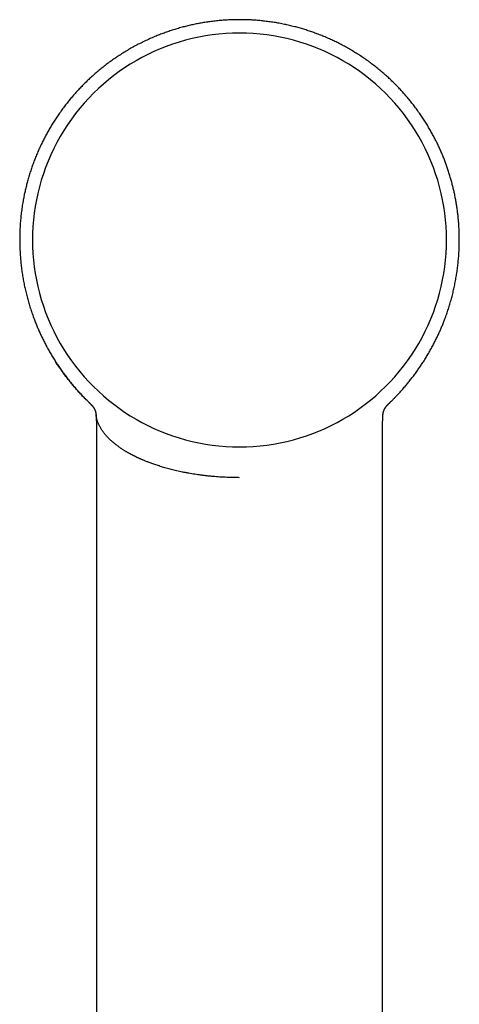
# Model space of a CAD drawing. Header units: millimetres. Extents: x 8 to 651, y 12 to 732.
# Tile 36 of 39: x 379 to 415, y 653 to 732. Entities that reach past the tile are written whole.
import ezdxf

# ---------------------------------------------------------------- set-up
doc = ezdxf.new("R2010")
doc.units = ezdxf.units.MM

msp = doc.modelspace()

# ---------------------------------------------------------------- linework, layer by layer
at = {"color": 7, "linetype": 'Continuous', "lineweight": 30}
for p, q in [((409.256, 701.412), (409.303, 701.457)), ((385.609, 700.526), (385.611, 700.493)), ((408.804, 700.492), (408.806, 700.526)), ((408.805, 700.542), (408.806, 700.558)), ((385.66, 697.182), (385.66, 697.182)), ((408.755, 697.182), (408.755, 697.182))]:
    msp.add_line(p, q, dxfattribs=at)
for centre, start, end in [((397.207, 714.659), 89.99698, 270.00302), ((397.208, 714.659), 269.99698, 90.00302)]:
    msp.add_arc(centre, 16.728, start, end, dxfattribs=at)
for points, knots in [([(397.207, 732.464), (397.061, 732.463), (396.768, 732.461), (396.33, 732.443), (395.895, 732.416), (395.462, 732.379), (395.033, 732.331), (394.616, 732.274), (394.211, 732.209), (393.817, 732.138), (393.428, 732.058), (393.044, 731.97), (392.656, 731.873), (392.266, 731.766), (391.874, 731.648), (391.488, 731.522), (391.108, 731.389), (390.735, 731.248), (390.347, 731.092), (389.945, 730.918), (389.531, 730.727), (389.126, 730.527), (388.728, 730.318), (388.337, 730.1), (387.953, 729.872), (387.578, 729.638), (387.212, 729.396), (386.858, 729.148), (386.515, 728.896), (386.183, 728.641), (385.862, 728.38), (385.548, 728.114), (385.243, 727.843), (384.947, 727.567), (384.66, 727.288), (384.384, 727.006), (384.118, 726.723), (383.863, 726.438), (383.619, 726.154), (383.383, 725.868), (383.145, 725.567), (382.907, 725.252), (382.669, 724.922), (382.443, 724.591), (382.226, 724.261), (382.022, 723.934), (381.829, 723.609), (381.647, 723.287), (381.474, 722.967), (381.3, 722.629), (381.128, 722.274), (380.958, 721.901), (380.8, 721.532), (380.653, 721.166), (380.517, 720.804), (380.387, 720.437), (380.265, 720.063), (380.151, 719.686), (380.048, 719.314), (379.954, 718.95), (379.871, 718.593), (379.796, 718.244), (379.722, 717.859), (379.65, 717.435), (379.584, 716.97), (379.531, 716.507), (379.489, 716.043), (379.46, 715.579), (379.443, 715.114), (379.438, 714.653), (379.445, 714.194), (379.463, 713.742), (379.491, 713.296), (379.53, 712.856), (379.58, 712.42), (379.639, 711.986), (379.709, 711.554), (379.79, 711.123), (379.88, 710.698), (379.98, 710.278), (380.088, 709.865), (380.204, 709.46), (380.328, 709.063), (380.46, 708.672), (380.593, 708.305), (380.725, 707.964), (380.855, 707.647), (380.989, 707.334), (381.131, 707.022), (381.28, 706.707), (381.437, 706.393), (381.6, 706.08), (381.771, 705.769), (381.952, 705.453), (382.143, 705.134), (382.343, 704.816), (382.55, 704.502), (382.764, 704.19), (382.989, 703.876), (383.226, 703.56), (383.475, 703.243), (383.714, 702.952), (383.94, 702.687), (384.151, 702.448), (384.37, 702.209), (384.547, 702.021), (384.678, 701.887), (384.757, 701.807), (384.828, 701.736), (384.89, 701.674), (384.942, 701.623), (384.985, 701.581), (385.018, 701.549), (385.044, 701.524), (385.063, 701.506), (385.075, 701.494), (385.083, 701.487), (385.087, 701.482), (385.093, 701.476), (385.102, 701.467), (385.108, 701.46), (385.112, 701.457)], [0, 0, 0, 0, 0.0103, 0.020556, 0.030764, 0.040921, 0.051022, 0.061065, 0.070478, 0.079834, 0.08913, 0.098364, 0.107535, 0.117189, 0.126766, 0.136266, 0.145685, 0.155023, 0.164276, 0.175066, 0.185735, 0.196292, 0.206743, 0.217283, 0.227728, 0.238082, 0.248351, 0.25853, 0.26843, 0.278226, 0.28791, 0.297474, 0.307084, 0.316556, 0.325902, 0.335148, 0.344293, 0.353175, 0.361956, 0.370635, 0.379211, 0.388862, 0.398377, 0.407751, 0.416985, 0.426077, 0.434868, 0.443519, 0.452031, 0.460402, 0.470184, 0.479766, 0.489165, 0.498386, 0.507428, 0.516288, 0.525746, 0.534986, 0.544005, 0.552803, 0.561379, 0.56973, 0.577865, 0.588921, 0.599906, 0.610817, 0.621653, 0.632607, 0.64348, 0.65428, 0.665008, 0.675665, 0.686062, 0.696391, 0.706653, 0.716848, 0.72716, 0.737404, 0.74758, 0.757689, 0.767731, 0.777529, 0.787263, 0.796934, 0.806529, 0.814606, 0.822625, 0.830588, 0.838535, 0.846678, 0.855048, 0.86315, 0.871456, 0.879969, 0.888689, 0.89762, 0.906274, 0.915119, 0.92416, 0.933398, 0.942836, 0.952478, 0.959842, 0.967311, 0.974884, 0.982554, 0.985453, 0.988074, 0.990417, 0.992483, 0.994271, 0.995549, 0.996634, 0.997526, 0.998069, 0.998504, 0.998689, 0.998818, 0.998991, 0.999479, 1, 1, 1, 1]), ([(409.303, 701.457), (409.307, 701.46), (409.313, 701.467), (409.322, 701.476), (409.328, 701.482), (409.332, 701.487), (409.338, 701.493), (409.348, 701.502), (409.365, 701.518), (409.392, 701.544), (409.428, 701.579), (409.469, 701.619), (409.517, 701.666), (409.57, 701.719), (409.63, 701.779), (409.696, 701.846), (409.769, 701.92), (409.845, 701.999), (409.97, 702.13), (410.139, 702.31), (410.36, 702.555), (410.586, 702.815), (410.816, 703.09), (411.041, 703.371), (411.262, 703.657), (411.478, 703.949), (411.685, 704.238), (411.881, 704.526), (412.081, 704.831), (412.283, 705.153), (412.486, 705.491), (412.676, 705.826), (412.854, 706.155), (413.022, 706.479), (413.175, 706.791), (413.317, 707.093), (413.449, 707.387), (413.575, 707.683), (413.697, 707.982), (413.825, 708.314), (413.957, 708.679), (414.091, 709.077), (414.217, 709.482), (414.334, 709.892), (414.442, 710.305), (414.54, 710.721), (414.628, 711.139), (414.707, 711.561), (414.776, 711.991), (414.836, 712.428), (414.886, 712.872), (414.926, 713.32), (414.954, 713.772), (414.971, 714.224), (414.977, 714.677), (414.971, 715.131), (414.954, 715.587), (414.928, 716.004), (414.896, 716.381), (414.861, 716.717), (414.819, 717.054), (414.77, 717.392), (414.715, 717.731), (414.653, 718.072), (414.584, 718.408), (414.51, 718.74), (414.43, 719.07), (414.342, 719.406), (414.245, 719.748), (414.139, 720.095), (414.029, 720.43), (413.917, 720.752), (413.803, 721.06), (413.68, 721.372), (413.55, 721.686), (413.412, 722.001), (413.266, 722.316), (413.113, 722.632), (412.95, 722.95), (412.776, 723.273), (412.592, 723.599), (412.396, 723.928), (412.19, 724.258), (411.974, 724.589), (411.747, 724.92), (411.508, 725.251), (411.269, 725.568), (411.028, 725.873), (410.788, 726.164), (410.538, 726.454), (410.279, 726.741), (410.013, 727.025), (409.739, 727.303), (409.458, 727.577), (409.166, 727.848), (408.863, 728.118), (408.547, 728.385), (408.22, 728.65), (407.882, 728.91), (407.534, 729.165), (407.179, 729.412), (406.817, 729.65), (406.448, 729.881), (406.07, 730.104), (405.704, 730.308), (405.349, 730.496), (405.008, 730.667), (404.66, 730.832), (404.305, 730.991), (403.943, 731.143), (403.581, 731.287), (403.221, 731.42), (402.861, 731.544), (402.497, 731.662), (402.127, 731.772), (401.744, 731.877), (401.348, 731.976), (400.94, 732.068), (400.526, 732.152), (400.108, 732.226), (399.686, 732.29), (399.268, 732.344), (398.854, 732.388), (398.446, 732.421), (398.035, 732.446), (397.622, 732.461), (397.346, 732.463), (397.207, 732.464)], [0, 0, 0, 0, 0.000526, 0.001014, 0.001187, 0.001316, 0.001528, 0.001767, 0.002214, 0.00323, 0.004371, 0.005734, 0.007289, 0.009058, 0.011041, 0.013239, 0.01565, 0.018275, 0.020979, 0.028348, 0.035622, 0.044155, 0.052543, 0.060779, 0.069436, 0.077923, 0.086242, 0.094395, 0.102384, 0.111849, 0.121079, 0.130074, 0.138837, 0.147371, 0.155676, 0.163298, 0.170777, 0.178292, 0.185858, 0.193475, 0.203245, 0.213094, 0.223008, 0.232988, 0.243034, 0.252966, 0.262964, 0.273026, 0.283155, 0.293536, 0.303986, 0.314506, 0.325097, 0.335758, 0.346299, 0.35691, 0.367591, 0.378349, 0.386222, 0.394136, 0.402089, 0.41008, 0.41811, 0.426181, 0.43442, 0.44217, 0.450107, 0.458232, 0.466542, 0.475036, 0.483715, 0.491281, 0.498981, 0.506812, 0.514774, 0.522865, 0.530947, 0.53917, 0.547534, 0.556038, 0.56486, 0.573826, 0.582937, 0.59219, 0.601584, 0.611119, 0.620791, 0.629524, 0.638364, 0.647309, 0.656359, 0.665511, 0.674598, 0.683782, 0.693088, 0.702527, 0.712267, 0.72213, 0.732108, 0.742195, 0.75238, 0.762472, 0.772645, 0.782905, 0.793258, 0.802119, 0.811055, 0.820071, 0.829171, 0.838359, 0.847637, 0.856462, 0.865358, 0.874325, 0.883362, 0.892466, 0.902194, 0.911994, 0.921863, 0.931799, 0.941798, 0.951858, 0.961396, 0.970982, 0.980614, 0.990287, 1, 1, 1, 1]), ([(385.158, 701.411), (385.087, 701.479), (384.934, 701.626), (384.702, 701.858), (384.464, 702.105), (384.22, 702.368), (383.977, 702.64), (383.737, 702.92), (383.515, 703.19), (383.311, 703.447), (383.119, 703.698), (382.939, 703.941), (382.779, 704.166), (382.676, 704.314), (382.624, 704.391), (382.61, 704.411), (382.597, 704.431), (382.583, 704.45), (382.57, 704.47), (382.557, 704.489), (382.488, 704.591), (382.426, 704.689), (382.368, 704.78)], [0, 0, 0, 0, 0.067325, 0.144893, 0.224704, 0.301766, 0.390339, 0.474498, 0.554094, 0.628994, 0.699084, 0.770505, 0.835867, 0.888291, 0.893875, 0.899398, 0.90486, 0.910261, 0.9156, 0.920879, 0.926096, 1, 1, 1, 1]), ([(385.158, 701.411), (385.158, 701.411), (385.162, 701.408), (385.167, 701.402), (385.175, 701.395), (385.182, 701.388), (385.189, 701.381), (385.195, 701.375), (385.201, 701.369), (385.206, 701.364), (385.211, 701.359), (385.215, 701.355), (385.219, 701.351), (385.222, 701.347), (385.225, 701.344), (385.228, 701.341), (385.231, 701.338), (385.235, 701.333), (385.242, 701.326), (385.252, 701.315), (385.259, 701.307), (385.265, 701.301), (385.268, 701.298), (385.271, 701.295), (385.274, 701.291), (385.278, 701.287), (385.282, 701.282), (385.286, 701.277), (385.291, 701.271), (385.296, 701.265), (385.302, 701.258), (385.308, 701.251), (385.314, 701.244), (385.319, 701.237), (385.325, 701.23), (385.33, 701.224), (385.335, 701.217), (385.34, 701.211), (385.344, 701.205), (385.349, 701.199), (385.354, 701.192), (385.358, 701.186), (385.363, 701.18), (385.367, 701.175), (385.37, 701.17), (385.373, 701.166), (385.375, 701.163), (385.377, 701.16), (385.379, 701.157), (385.382, 701.153), (385.385, 701.148), (385.389, 701.143), (385.393, 701.137), (385.397, 701.132), (385.4, 701.126), (385.404, 701.121), (385.408, 701.115), (385.412, 701.109), (385.416, 701.103), (385.42, 701.096), (385.425, 701.088), (385.43, 701.081), (385.434, 701.073), (385.44, 701.064), (385.445, 701.055), (385.45, 701.045), (385.456, 701.035), (385.462, 701.025), (385.467, 701.015), (385.472, 701.005), (385.477, 700.997), (385.481, 700.989), (385.485, 700.982), (385.488, 700.974), (385.492, 700.967), (385.495, 700.96), (385.498, 700.953), (385.502, 700.946), (385.504, 700.94), (385.507, 700.934), (385.51, 700.928), (385.515, 700.916), (385.521, 700.902), (385.526, 700.889), (385.529, 700.882), (385.532, 700.875), (385.535, 700.867), (385.538, 700.859), (385.541, 700.85), (385.545, 700.84), (385.549, 700.829), (385.553, 700.815), (385.558, 700.802), (385.562, 700.788), (385.566, 700.772), (385.571, 700.755), (385.576, 700.737), (385.58, 700.721), (385.583, 700.708), (385.585, 700.698), (385.587, 700.688), (385.59, 700.679), (385.591, 700.669), (385.593, 700.66), (385.595, 700.652), (385.596, 700.644), (385.597, 700.637), (385.599, 700.63), (385.6, 700.623), (385.601, 700.616), (385.602, 700.608), (385.603, 700.598), (385.604, 700.59), (385.605, 700.584), (385.606, 700.58), (385.606, 700.575), (385.607, 700.57), (385.607, 700.565), (385.608, 700.559), (385.609, 700.552), (385.609, 700.545), (385.61, 700.538), (385.611, 700.53), (385.612, 700.522), (385.612, 700.514), (385.613, 700.504), (385.613, 700.498), (385.613, 700.495)], [0, 0, 0, 0, 0.001196, 0.010543, 0.019406, 0.027785, 0.03568, 0.043091, 0.049634, 0.055748, 0.061431, 0.066683, 0.071505, 0.075897, 0.079859, 0.08339, 0.086491, 0.089363, 0.100733, 0.113828, 0.127109, 0.130618, 0.134222, 0.138215, 0.142622, 0.147443, 0.152678, 0.158863, 0.16554, 0.17271, 0.180374, 0.18852, 0.196757, 0.20489, 0.212254, 0.21953, 0.226719, 0.23382, 0.240756, 0.24736, 0.254839, 0.261833, 0.268342, 0.274366, 0.279904, 0.283915, 0.287627, 0.291127, 0.29461, 0.298083, 0.304336, 0.310557, 0.316744, 0.322899, 0.329021, 0.33511, 0.341296, 0.347836, 0.355076, 0.362713, 0.370747, 0.37918, 0.388087, 0.397508, 0.40744, 0.417885, 0.428843, 0.440154, 0.451285, 0.462194, 0.470609, 0.478887, 0.487027, 0.495015, 0.502663, 0.509916, 0.517796, 0.525149, 0.531973, 0.53827, 0.544266, 0.550266, 0.578622, 0.585874, 0.593249, 0.601019, 0.609195, 0.617778, 0.626768, 0.63613, 0.649688, 0.66376, 0.678346, 0.693254, 0.708166, 0.727694, 0.747222, 0.766684, 0.777201, 0.787645, 0.798016, 0.808299, 0.818229, 0.827707, 0.836732, 0.844608, 0.852103, 0.859392, 0.866623, 0.873796, 0.88091, 0.892731, 0.904388, 0.908278, 0.912627, 0.917437, 0.922707, 0.928437, 0.934627, 0.941278, 0.948389, 0.95596, 0.963992, 0.972328, 0.981108, 0.990332, 1, 1, 1, 1]), ([(408.807, 700.558), (408.807, 700.56), (408.807, 700.563), (408.808, 700.567), (408.808, 700.572), (408.809, 700.576), (408.809, 700.58), (408.81, 700.584), (408.81, 700.587), (408.811, 700.594), (408.812, 700.601), (408.813, 700.61), (408.814, 700.617), (408.816, 700.625), (408.817, 700.632), (408.818, 700.64), (408.819, 700.648), (408.821, 700.656), (408.823, 700.665), (408.825, 700.675), (408.827, 700.684), (408.829, 700.694), (408.831, 700.704), (408.833, 700.714), (408.837, 700.73), (408.843, 700.752), (408.849, 700.774), (408.854, 700.791), (408.858, 700.803), (408.861, 700.814), (408.865, 700.825), (408.869, 700.836), (408.872, 700.846), (408.876, 700.855), (408.878, 700.862), (408.881, 700.87), (408.884, 700.877), (408.886, 700.883), (408.893, 700.9), (408.9, 700.916), (408.907, 700.932), (408.909, 700.937), (408.912, 700.942), (408.914, 700.948), (408.917, 700.954), (408.92, 700.96), (408.923, 700.967), (408.927, 700.974), (408.93, 700.981), (408.934, 700.989), (408.938, 700.996), (408.942, 701.004), (408.947, 701.013), (408.952, 701.023), (408.958, 701.034), (408.964, 701.045), (408.97, 701.055), (408.975, 701.064), (408.98, 701.072), (408.985, 701.08), (408.989, 701.087), (408.994, 701.094), (408.998, 701.101), (409.002, 701.107), (409.006, 701.114), (409.011, 701.121), (409.016, 701.128), (409.021, 701.136), (409.026, 701.143), (409.031, 701.15), (409.035, 701.156), (409.038, 701.161), (409.041, 701.164), (409.043, 701.168), (409.046, 701.172), (409.049, 701.176), (409.052, 701.181), (409.056, 701.186), (409.061, 701.192), (409.066, 701.199), (409.072, 701.207), (409.079, 701.215), (409.086, 701.225), (409.094, 701.235), (409.102, 701.245), (409.109, 701.254), (409.116, 701.261), (409.121, 701.267), (409.125, 701.273), (409.13, 701.278), (409.134, 701.283), (409.138, 701.287), (409.141, 701.291), (409.145, 701.295), (409.148, 701.298), (409.151, 701.302), (409.153, 701.305), (409.159, 701.311), (409.167, 701.32), (409.176, 701.33), (409.182, 701.336), (409.187, 701.341), (409.19, 701.344), (409.194, 701.348), (409.198, 701.352), (409.202, 701.357), (409.207, 701.362), (409.213, 701.368), (409.219, 701.374), (409.225, 701.38), (409.232, 701.387), (409.239, 701.394), (409.247, 701.402), (409.253, 701.408), (409.256, 701.411), (409.257, 701.411)], [0, 0, 0, 0, 0.0041167, 0.0098913, 0.0152609, 0.0202253, 0.0247847, 0.0289391, 0.0326884, 0.0362256, 0.0502584, 0.0584953, 0.0668063, 0.0751915, 0.0836507, 0.0922143, 0.1011842, 0.110638, 0.120576, 0.1309979, 0.1418844, 0.1529453, 0.1640842, 0.175301, 0.1865957, 0.2179042, 0.2492356, 0.2625277, 0.2758066, 0.2888067, 0.3014248, 0.313661, 0.3255151, 0.3345094, 0.343139, 0.3514032, 0.3593019, 0.3668352, 0.3740261, 0.4165867, 0.422142, 0.4277996, 0.4338623, 0.4403486, 0.4472586, 0.4545923, 0.4622666, 0.4703557, 0.4788048, 0.4874157, 0.4961705, 0.5050692, 0.5141118, 0.5267803, 0.5397037, 0.5522918, 0.5642535, 0.5744042, 0.5840554, 0.5932072, 0.6018841, 0.6101676, 0.6180642, 0.6255739, 0.6326967, 0.6415999, 0.6502919, 0.6590464, 0.6678633, 0.6767425, 0.6856842, 0.6896383, 0.6936522, 0.697987, 0.7026823, 0.707738, 0.7131542, 0.7200004, 0.7273473, 0.735195, 0.7435434, 0.7550034, 0.7667377, 0.7786905, 0.7908616, 0.8032101, 0.8109622, 0.818271, 0.8251366, 0.831559, 0.8375382, 0.8430741, 0.8481668, 0.8528162, 0.8570224, 0.8608401, 0.8645916, 0.8683295, 0.8857669, 0.8967055, 0.9075218, 0.9112087, 0.915455, 0.9202607, 0.9256257, 0.9315501, 0.9380339, 0.9450772, 0.9526798, 0.960842, 0.9695637, 0.9786742, 0.9883244, 0.9985145, 1, 1, 1, 1]), ([(385.607, 700.566), (385.607, 700.566), (385.607, 700.563), (385.608, 700.557), (385.608, 700.55), (385.608, 700.543), (385.608, 700.538), (385.608, 700.535), (385.608, 700.535)], [0, 0, 0, 0, 0.053623, 0.289997, 0.522729, 0.744064, 0.986875, 1, 1, 1, 1]), ([(388.723, 697.182), (388.723, 697.182), (388.719, 697.184), (388.713, 697.187), (388.7, 697.193), (388.68, 697.203), (388.653, 697.217), (388.618, 697.235), (388.577, 697.256), (388.53, 697.281), (388.478, 697.308), (388.422, 697.337), (388.364, 697.369), (388.301, 697.403), (388.234, 697.441), (388.163, 697.481), (388.089, 697.525), (388.012, 697.57), (387.931, 697.619), (387.844, 697.674), (387.749, 697.734), (387.648, 697.801), (387.544, 697.872), (387.439, 697.946), (387.332, 698.024), (387.225, 698.105), (387.118, 698.19), (387.012, 698.278), (386.905, 698.369), (386.8, 698.464), (386.697, 698.562), (386.595, 698.664), (386.509, 698.755), (386.437, 698.835), (386.377, 698.903), (386.319, 698.973), (386.263, 699.044), (386.198, 699.129), (386.127, 699.227), (386.055, 699.335), (385.991, 699.439), (385.934, 699.54), (385.883, 699.636), (385.839, 699.729), (385.8, 699.817), (385.766, 699.902), (385.736, 699.985), (385.71, 700.065), (385.687, 700.142), (385.668, 700.217), (385.652, 700.288), (385.639, 700.356), (385.628, 700.422), (385.619, 700.483), (385.615, 700.523), (385.612, 700.542)], [0, 0, 0, 0, 0.000359, 0.001406, 0.00306, 0.006212, 0.010445, 0.015759, 0.022155, 0.029633, 0.038192, 0.04678, 0.056236, 0.066561, 0.077754, 0.089815, 0.102506, 0.116034, 0.1304, 0.145601, 0.163957, 0.1834, 0.20393, 0.22555, 0.248259, 0.271625, 0.296043, 0.321515, 0.348039, 0.375615, 0.40424, 0.433912, 0.464629, 0.484475, 0.504736, 0.525412, 0.546506, 0.568016, 0.601761, 0.634479, 0.666165, 0.696817, 0.726436, 0.75452, 0.781609, 0.807703, 0.832803, 0.857389, 0.880939, 0.903453, 0.92493, 0.945371, 0.964776, 0.983145, 1, 1, 1, 1]), ([(385.612, 700.474), (385.613, 700.46), (385.615, 700.41), (385.62, 700.32), (385.625, 700.22), (385.63, 700.132), (385.633, 700.062), (385.637, 699.996), (385.639, 699.942), (385.641, 699.9), (385.642, 699.868), (385.643, 699.842), (385.644, 699.819), (385.645, 699.792), (385.646, 699.755), (385.648, 699.708), (385.649, 699.658), (385.65, 699.605), (385.652, 699.55), (385.653, 699.492), (385.654, 699.434), (385.655, 699.38), (385.655, 699.335), (385.656, 699.298), (385.656, 699.269), (385.656, 699.24), (385.657, 699.203), (385.657, 699.153), (385.658, 699.092), (385.658, 699.021), (385.659, 698.917), (385.66, 698.78), (385.661, 698.611), (385.661, 698.432), (385.661, 698.244), (385.661, 698.047), (385.661, 697.809), (385.66, 697.536), (385.659, 697.315), (385.659, 697.199), (385.659, 697.182)], [0, 0, 0, 0, 0.0135437, 0.0483741, 0.0844845, 0.1063483, 0.128556, 0.1488163, 0.1660872, 0.1777479, 0.1874898, 0.1953113, 0.2014033, 0.2084455, 0.2204152, 0.2351494, 0.2514812, 0.2668785, 0.283415, 0.3010914, 0.3196473, 0.3362969, 0.3500568, 0.3612435, 0.3698548, 0.3759993, 0.3878758, 0.4030301, 0.4214632, 0.443176, 0.4676919, 0.5159768, 0.5671209, 0.6211244, 0.6779876, 0.7377103, 0.7995823, 0.8941995, 0.9848008, 1, 1, 1, 1]), ([(408.756, 697.182), (408.756, 697.225), (408.755, 697.333), (408.755, 697.506), (408.754, 697.703), (408.754, 697.904), (408.754, 698.115), (408.754, 698.331), (408.754, 698.547), (408.755, 698.749), (408.756, 698.907), (408.756, 699.021), (408.757, 699.092), (408.758, 699.153), (408.758, 699.203), (408.758, 699.24), (408.759, 699.27), (408.759, 699.299), (408.76, 699.337), (408.76, 699.384), (408.761, 699.444), (408.762, 699.514), (408.764, 699.587), (408.765, 699.649), (408.767, 699.699), (408.768, 699.739), (408.769, 699.774), (408.77, 699.803), (408.771, 699.828), (408.772, 699.855), (408.774, 699.89), (408.776, 699.937), (408.778, 699.993), (408.782, 700.069), (408.786, 700.159), (408.792, 700.26), (408.797, 700.356), (408.801, 700.429), (408.803, 700.468), (408.803, 700.478)], [0, 0, 0, 0, 0.039457, 0.097268, 0.156702, 0.21776, 0.279271, 0.348302, 0.413367, 0.474464, 0.531596, 0.556079, 0.577763, 0.596171, 0.611305, 0.623166, 0.629436, 0.638263, 0.649756, 0.663912, 0.680727, 0.704826, 0.727143, 0.74751, 0.760837, 0.773176, 0.784059, 0.792897, 0.799701, 0.806775, 0.817881, 0.831983, 0.849075, 0.869153, 0.900728, 0.931556, 0.961497, 0.99052, 1, 1, 1, 1]), ([(408.806, 700.536), (408.806, 700.537), (408.807, 700.539), (408.807, 700.544), (408.807, 700.552), (408.807, 700.561), (408.808, 700.565), (408.808, 700.566)], [0, 0, 0, 0, 0.109381, 0.243309, 0.556436, 0.915302, 1, 1, 1, 1]), ([(385.659, 697.182), (385.659, 697.071), (385.658, 696.77), (385.657, 696.283), (385.656, 695.724), (385.657, 695.181), (385.657, 694.652), (385.657, 694.139), (385.658, 693.637), (385.658, 693.143), (385.658, 692.658), (385.658, 692.182), (385.658, 691.718), (385.659, 691.266), (385.659, 690.826), (385.658, 690.399), (385.658, 690), (385.658, 689.629), (385.658, 689.284), (385.658, 688.948), (385.658, 688.619), (385.658, 688.292), (385.658, 687.966), (385.658, 687.642), (385.658, 687.088), (385.658, 686.308), (385.658, 685.251), (385.658, 684.151), (385.658, 683.008), (385.658, 681.876), (385.658, 680.753), (385.658, 679.635), (385.658, 678.517), (385.658, 673.116), (385.66, 659.773), (385.661, 636.218), (385.661, 614.712), (385.661, 601.179), (385.662, 597.889), (385.662, 596.87), (385.662, 595.857), (385.662, 594.853), (385.662, 593.857), (385.662, 592.888), (385.662, 591.946), (385.662, 591.254), (385.662, 590.791), (385.662, 590.552), (385.662, 590.308), (385.662, 590.058), (385.662, 589.798), (385.662, 589.509), (385.662, 589.19), (385.662, 588.84), (385.662, 588.476), (385.662, 588.098), (385.662, 587.709), (385.662, 587.309), (385.662, 586.897), (385.662, 586.472), (385.662, 586.032), (385.662, 585.574), (385.662, 585.101), (385.662, 584.613), (385.662, 584.112), (385.662, 583.6), (385.662, 583.078), (385.662, 582.545), (385.662, 582), (385.662, 581.436), (385.662, 580.856), (385.662, 580.257), (385.662, 579.645), (385.662, 579.019), (385.662, 578.397), (385.662, 577.983), (385.662, 577.782)], [0, 0, 0, 0, 0.002783, 0.007563, 0.012243, 0.016821, 0.02122, 0.02552, 0.029724, 0.03383, 0.037919, 0.041907, 0.045793, 0.049578, 0.053261, 0.056843, 0.060324, 0.063286, 0.06617, 0.068977, 0.071722, 0.074456, 0.077183, 0.079904, 0.082616, 0.091097, 0.099507, 0.109171, 0.118742, 0.128218, 0.137603, 0.146961, 0.15632, 0.165678, 0.282663, 0.491585, 0.757505, 0.82303, 0.831611, 0.840159, 0.84864, 0.857051, 0.865395, 0.87367, 0.881393, 0.889055, 0.891052, 0.893044, 0.895063, 0.897162, 0.89934, 0.9016, 0.904417, 0.907349, 0.910398, 0.913562, 0.916842, 0.920177, 0.923622, 0.92718, 0.930849, 0.9347, 0.938666, 0.942748, 0.946946, 0.951259, 0.955608, 0.960069, 0.964642, 0.969326, 0.974221, 0.979232, 0.984359, 0.989602, 0.994962, 1, 1, 1, 1]), ([(397.207, 695.445), (397.107, 695.446), (396.909, 695.447), (396.614, 695.452), (396.324, 695.461), (396.039, 695.473), (395.761, 695.489), (395.488, 695.507), (395.221, 695.527), (394.948, 695.551), (394.67, 695.579), (394.388, 695.611), (394.114, 695.646), (393.849, 695.682), (393.592, 695.721), (393.343, 695.761), (393.094, 695.805), (392.844, 695.851), (392.594, 695.901), (392.355, 695.952), (392.125, 696.003), (391.905, 696.055), (391.694, 696.108), (391.487, 696.162), (391.282, 696.218), (391.082, 696.275), (390.892, 696.332), (390.712, 696.388), (390.538, 696.444), (390.371, 696.5), (390.211, 696.556), (390.061, 696.61), (389.92, 696.662), (389.789, 696.713), (389.669, 696.76), (389.559, 696.804), (389.459, 696.846), (389.366, 696.885), (389.28, 696.922), (389.198, 696.958), (389.12, 696.993), (389.046, 697.027), (388.98, 697.058), (388.922, 697.085), (388.874, 697.108), (388.834, 697.127), (388.803, 697.143), (388.776, 697.156), (388.754, 697.166), (388.737, 697.175), (388.727, 697.18), (388.723, 697.182)], [0, 0, 0, 0, 0.029747, 0.059037, 0.087877, 0.116274, 0.144229, 0.171742, 0.198814, 0.225442, 0.255326, 0.284621, 0.313322, 0.34143, 0.368949, 0.395882, 0.422231, 0.451048, 0.479134, 0.506488, 0.533107, 0.558992, 0.584141, 0.608551, 0.634552, 0.659662, 0.683884, 0.707217, 0.729662, 0.752496, 0.774331, 0.795166, 0.815001, 0.833835, 0.851668, 0.867565, 0.882572, 0.896689, 0.909916, 0.922254, 0.935195, 0.946987, 0.957632, 0.967129, 0.975478, 0.981558, 0.986841, 0.991327, 0.995015, 0.997906, 1, 1, 1, 1]), ([(408.753, 577.782), (408.753, 577.965), (408.753, 578.354), (408.753, 578.943), (408.753, 579.546), (408.753, 580.136), (408.753, 580.703), (408.753, 581.247), (408.753, 581.768), (408.753, 582.278), (408.753, 582.776), (408.753, 583.263), (408.753, 583.739), (408.753, 584.203), (408.753, 584.656), (408.753, 585.098), (408.753, 585.526), (408.753, 585.94), (408.753, 586.341), (408.753, 586.73), (408.753, 587.111), (408.753, 587.483), (408.753, 587.846), (408.753, 588.197), (408.753, 588.537), (408.753, 588.864), (408.753, 589.178), (408.753, 589.479), (408.753, 589.768), (408.753, 590.049), (408.753, 590.321), (408.753, 590.586), (408.753, 590.846), (408.753, 591.107), (408.753, 591.367), (408.753, 591.629), (408.753, 592.16), (408.753, 592.963), (408.753, 594.042), (408.753, 595.131), (408.753, 596.23), (408.753, 597.338), (408.753, 598.452), (408.753, 603.853), (408.754, 617.199), (408.754, 635.463), (408.755, 654.361), (408.756, 667.551), (408.757, 675.859), (408.757, 679.286), (408.757, 680.516), (408.757, 681.75), (408.757, 682.995), (408.757, 684.224), (408.757, 685.437), (408.757, 686.635), (408.757, 687.557), (408.757, 688.2), (408.757, 688.559), (408.757, 688.923), (408.757, 689.293), (408.756, 689.673), (408.756, 690.065), (408.756, 690.468), (408.756, 690.882), (408.756, 691.308), (408.756, 691.745), (408.756, 692.193), (408.757, 692.652), (408.757, 693.123), (408.757, 693.605), (408.758, 694.098), (408.758, 694.61), (408.758, 695.143), (408.758, 695.696), (408.758, 696.261), (408.757, 696.758), (408.756, 697.066), (408.756, 697.182)], [0, 0, 0, 0, 0.004604, 0.00976, 0.014809, 0.019752, 0.024587, 0.029047, 0.033413, 0.037683, 0.041858, 0.045938, 0.049922, 0.053812, 0.057606, 0.061304, 0.064908, 0.068354, 0.071709, 0.074971, 0.078142, 0.081276, 0.084315, 0.087259, 0.090107, 0.09286, 0.095472, 0.097991, 0.100419, 0.102754, 0.105043, 0.107239, 0.109414, 0.111594, 0.113778, 0.115967, 0.118162, 0.127118, 0.136156, 0.145275, 0.154476, 0.163758, 0.17311, 0.182471, 0.299479, 0.508415, 0.641368, 0.774312, 0.839822, 0.850116, 0.86041, 0.870723, 0.881141, 0.891672, 0.901604, 0.911635, 0.921766, 0.924769, 0.927782, 0.930805, 0.933897, 0.937083, 0.940364, 0.943739, 0.947208, 0.950772, 0.95443, 0.958183, 0.96203, 0.965972, 0.970008, 0.974138, 0.978363, 0.98289, 0.987521, 0.992256, 0.997094, 1, 1, 1, 1])]:
    msp.add_open_spline(points, degree=3, knots=knots, dxfattribs=at)

doc.saveas('drawing.dxf')
